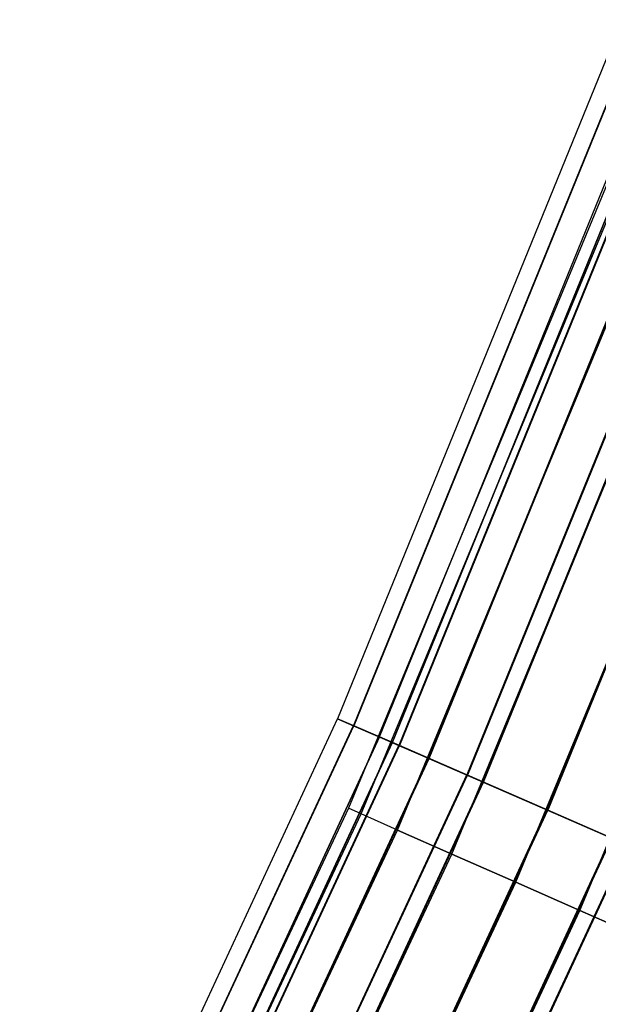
# Model space of a CAD drawing. Extents: x -176 to 176, y -176 to 176.
# Tile 205 of 208: x 153 to 159, y -71 to -60. Entities that reach past the tile are written whole.
import ezdxf

# ---------------------------------------------------------------- set-up
doc = ezdxf.new("R2010")
doc.units = 0
doc.header["$LTSCALE"] = 25.4
doc.layers.get('0').update_dxf_attribs({"linetype": 'CONTINUOUS'})

# ---------------------------------------------------------------- blocks, each defined once
blk = doc.blocks.new('BIURKOWA_B_STL')
at = {"color": 0}
for p, q in [((159.42, -60.46, 408), (156.313, -68.092, 408)), ((159.42, -60.46, 408), (156.313, -68.092, 408)), ((159.42, -60.46, 196.996), (156.313, -68.092, 196.996)), ((159.42, -60.46, 196.996), (156.313, -68.092, 196.996)), ((159.596, -60.527, 197.952), (156.486, -68.167, 197.952)), ((159.596, -60.527, 197.952), (156.486, -68.167, 197.952)), ((159.598, -60.528, 408.957), (156.488, -68.168, 408.957)), ((159.598, -60.528, 408.957), (156.488, -68.168, 408.957)), ((159.598, -60.528, 407.043), (156.488, -68.168, 407.043)), ((159.598, -60.528, 407.043), (156.488, -68.168, 407.043)), ((159.6, -60.528, 196.04), (156.489, -68.168, 196.04)), ((159.6, -60.528, 196.04), (156.489, -68.168, 196.04)), ((156.771, -68.291, 196.996), (159.888, -60.637, 196.996)), ((156.771, -68.291, 196.996), (159.888, -60.637, 196.996)), ((156.771, -68.291, 408), (159.888, -60.637, 408)), ((156.771, -68.291, 408), (159.888, -60.637, 408)), ((160.028, -60.691, 197.761), (156.909, -68.351, 197.761)), ((160.028, -60.691, 197.761), (156.909, -68.351, 197.761)), ((156.911, -68.352, 408.765), (160.03, -60.691, 408.765)), ((156.911, -68.352, 408.765), (160.03, -60.691, 408.765)), ((156.911, -68.352, 407.235), (160.03, -60.691, 407.235)), ((156.911, -68.352, 407.235), (160.03, -60.691, 407.235)), ((156.912, -68.353, 196.231), (160.032, -60.692, 196.231)), ((156.912, -68.353, 196.231), (160.032, -60.692, 196.231)), ((160.101, -60.718, 198.764), (156.981, -68.383, 198.764)), ((160.101, -60.718, 198.764), (156.981, -68.383, 198.764)), ((160.105, -60.72, 409.768), (156.984, -68.384, 409.768)), ((160.105, -60.72, 409.768), (156.984, -68.384, 409.768)), ((160.105, -60.72, 406.232), (156.984, -68.384, 406.232)), ((160.105, -60.72, 406.232), (156.984, -68.384, 406.232)), ((160.107, -60.721, 195.23), (156.987, -68.385, 195.23)), ((160.107, -60.721, 195.23), (156.987, -68.385, 195.23)), ((157.305, -68.524, 198.41), (160.432, -60.844, 198.41)), ((157.305, -68.524, 198.41), (160.432, -60.844, 198.41)), ((157.309, -68.525, 409.414), (160.436, -60.845, 409.414)), ((157.309, -68.525, 409.414), (160.436, -60.845, 409.414)), ((160.436, -60.845, 406.586), (157.309, -68.525, 406.586)), ((160.436, -60.845, 406.586), (157.309, -68.525, 406.586)), ((157.311, -68.526, 195.583), (160.438, -60.846, 195.583)), ((157.311, -68.526, 195.583), (160.438, -60.846, 195.583)), ((160.858, -61.005, 199.307), (157.723, -68.706, 199.307)), ((160.858, -61.005, 199.307), (157.723, -68.706, 199.307)), ((160.863, -61.007, 410.31), (157.728, -68.708, 410.31)), ((160.863, -61.007, 410.31), (157.728, -68.708, 410.31)), ((160.863, -61.007, 405.69), (157.728, -68.708, 405.69)), ((160.863, -61.007, 405.69), (157.728, -68.708, 405.69)), ((160.866, -61.008, 194.689), (157.73, -68.709, 194.689)), ((160.866, -61.008, 194.689), (157.73, -68.709, 194.689)), ((157.898, -68.782, 198.845), (161.037, -61.073, 198.845)), ((157.898, -68.782, 198.845), (161.037, -61.073, 198.845)), ((161.042, -61.075, 409.848), (157.903, -68.784, 409.848)), ((157.903, -68.784, 406.152), (161.042, -61.075, 406.152)), ((157.903, -68.784, 406.152), (161.042, -61.075, 406.152)), ((161.042, -61.075, 409.848), (157.903, -68.784, 409.848)), ((157.906, -68.785, 195.151), (161.045, -61.076, 195.151)), ((157.906, -68.785, 195.151), (161.045, -61.076, 195.151)), ((161.752, -61.344, 199.5), (158.599, -69.087, 199.5)), ((161.752, -61.344, 199.5), (158.599, -69.087, 199.5)), ((158.599, -69.087, 199), (161.752, -61.344, 199)), ((158.599, -69.087, 199), (161.752, -61.344, 199)), ((161.758, -61.347, 410.5), (158.605, -69.09, 410.5)), ((161.758, -61.347, 410.5), (158.605, -69.09, 410.5)), ((161.758, -61.347, 405.5), (158.605, -69.09, 405.5)), ((161.758, -61.347, 405.5), (158.605, -69.09, 405.5)), ((158.605, -69.09, 406), (161.758, -61.347, 406)), ((158.605, -69.09, 406), (161.758, -61.347, 406)), ((158.605, -69.09, 410), (161.758, -61.347, 410)), ((158.605, -69.09, 410), (161.758, -61.347, 410)), ((161.76, -61.347, 194.5), (158.607, -69.091, 194.5)), ((161.76, -61.347, 194.5), (158.607, -69.091, 194.5)), ((161.76, -61.347, 195), (158.607, -69.091, 195)), ((161.76, -61.347, 195), (158.607, -69.091, 195)), ((159.453, -61.772, 408), (156.43, -69.07, 408)), ((159.453, -61.772, 408), (156.43, -69.07, 408)), ((159.453, -61.772, 197), (156.43, -69.07, 197)), ((159.453, -61.772, 197), (156.43, -69.07, 197)), ((156.569, -69.132, 408.765), (159.595, -61.827, 408.765)), ((156.569, -69.132, 408.765), (159.595, -61.827, 408.765)), ((156.569, -69.132, 407.235), (159.595, -61.827, 407.235)), ((156.569, -69.132, 407.235), (159.595, -61.827, 407.235)), ((156.569, -69.132, 197.765), (159.595, -61.827, 197.765)), ((156.569, -69.132, 197.765), (159.595, -61.827, 197.765)), ((156.569, -69.132, 196.235), (159.595, -61.827, 196.235)), ((156.569, -69.132, 196.235), (159.595, -61.827, 196.235)), ((156.966, -69.307, 409.414), (159.999, -61.984, 409.414)), ((156.966, -69.307, 409.414), (159.999, -61.984, 409.414)), ((156.966, -69.307, 406.586), (159.999, -61.984, 406.586)), ((156.966, -69.307, 406.586), (159.999, -61.984, 406.586)), ((156.966, -69.307, 198.414), (159.999, -61.984, 198.414)), ((156.966, -69.307, 198.414), (159.999, -61.984, 198.414)), ((156.966, -69.307, 195.586), (159.999, -61.984, 195.586)), ((156.966, -69.307, 195.586), (159.999, -61.984, 195.586)), ((157.559, -69.569, 409.848), (160.604, -62.218, 409.848)), ((157.559, -69.569, 409.848), (160.604, -62.218, 409.848)), ((157.559, -69.569, 406.152), (160.604, -62.218, 406.152)), ((157.559, -69.569, 406.152), (160.604, -62.218, 406.152)), ((157.559, -69.569, 198.848), (160.604, -62.218, 198.848)), ((157.559, -69.569, 198.848), (160.604, -62.218, 198.848)), ((157.559, -69.569, 195.152), (160.604, -62.218, 195.152)), ((157.559, -69.569, 195.152), (160.604, -62.218, 195.152)), ((158.259, -69.878, 410), (161.318, -62.495, 410)), ((158.259, -69.878, 410), (161.318, -62.495, 410)), ((158.259, -69.878, 406), (161.318, -62.495, 406)), ((158.259, -69.878, 406), (161.318, -62.495, 406)), ((158.259, -69.878, 199), (161.318, -62.495, 199)), ((158.259, -69.878, 199), (161.318, -62.495, 199)), ((158.259, -69.878, 195), (161.318, -62.495, 195)), ((158.259, -69.878, 195), (161.318, -62.495, 195)), ((158.959, -70.187, 409.848), (162.031, -62.771, 409.848)), ((158.959, -70.187, 409.848), (162.031, -62.771, 409.848)), ((158.959, -70.187, 406.152), (162.031, -62.771, 406.152)), ((158.959, -70.187, 406.152), (162.031, -62.771, 406.152)), ((158.959, -70.187, 198.848), (162.031, -62.771, 198.848)), ((158.959, -70.187, 198.848), (162.031, -62.771, 198.848)), ((158.959, -70.187, 195.152), (162.031, -62.771, 195.152)), ((158.959, -70.187, 195.152), (162.031, -62.771, 195.152)), ((152.841, -75.564, 408), (156.313, -68.092, 408)), ((152.841, -75.564, 408), (156.313, -68.092, 408)), ((152.841, -75.564, 196.996), (156.313, -68.092, 196.996)), ((152.841, -75.564, 196.996), (156.313, -68.092, 196.996)), ((156.313, -68.092, 408), (156.488, -68.168, 408.957)), ((156.488, -68.168, 407.043), (156.313, -68.092, 408)), ((156.488, -68.168, 407.043), (156.313, -68.092, 408)), ((156.313, -68.092, 408), (156.488, -68.168, 408.957)), ((156.313, -68.092, 196.996), (156.486, -68.167, 197.952)), ((156.489, -68.168, 196.04), (156.313, -68.092, 196.996)), ((156.489, -68.168, 196.04), (156.313, -68.092, 196.996)), ((156.313, -68.092, 196.996), (156.486, -68.167, 197.952)), ((153.01, -75.648, 197.952), (156.486, -68.167, 197.952)), ((153.01, -75.648, 197.952), (156.486, -68.167, 197.952)), ((153.011, -75.648, 407.043), (156.488, -68.168, 407.043)), ((153.011, -75.648, 407.043), (156.488, -68.168, 407.043)), ((153.011, -75.648, 408.957), (156.488, -68.168, 408.957)), ((153.011, -75.648, 408.957), (156.488, -68.168, 408.957)), ((153.013, -75.649, 196.04), (156.489, -68.168, 196.04)), ((153.013, -75.649, 196.04), (156.489, -68.168, 196.04)), ((156.486, -68.167, 197.952), (156.981, -68.383, 198.764)), ((156.486, -68.167, 197.952), (156.981, -68.383, 198.764)), ((156.488, -68.168, 408.957), (156.984, -68.384, 409.768)), ((156.984, -68.384, 406.232), (156.488, -68.168, 407.043)), ((156.984, -68.384, 406.232), (156.488, -68.168, 407.043)), ((156.488, -68.168, 408.957), (156.984, -68.384, 409.768)), ((156.987, -68.385, 195.23), (156.489, -68.168, 196.04)), ((156.987, -68.385, 195.23), (156.489, -68.168, 196.04)), ((156.771, -68.291, 196.996), (153.289, -75.786, 196.996)), ((156.771, -68.291, 196.996), (153.289, -75.786, 196.996)), ((153.289, -75.786, 408), (156.771, -68.291, 408)), ((153.289, -75.786, 408), (156.771, -68.291, 408)), ((153.424, -75.852, 197.761), (156.909, -68.351, 197.761)), ((153.424, -75.852, 197.761), (156.909, -68.351, 197.761)), ((153.425, -75.853, 408.765), (156.911, -68.352, 408.765)), ((153.425, -75.853, 408.765), (156.911, -68.352, 408.765)), ((153.425, -75.853, 407.235), (156.911, -68.352, 407.235)), ((153.425, -75.853, 407.235), (156.911, -68.352, 407.235)), ((153.427, -75.854, 196.231), (156.912, -68.353, 196.231)), ((153.427, -75.854, 196.231), (156.912, -68.353, 196.231)), ((156.771, -68.291, 196.996), (156.909, -68.351, 197.761)), ((156.771, -68.291, 196.996), (156.912, -68.353, 196.231)), ((156.771, -68.291, 196.996), (156.912, -68.353, 196.231)), ((156.771, -68.291, 196.996), (156.909, -68.351, 197.761)), ((156.911, -68.352, 408.765), (156.771, -68.291, 408)), ((156.911, -68.352, 408.765), (156.771, -68.291, 408)), ((156.771, -68.291, 408), (156.911, -68.352, 407.235)), ((156.771, -68.291, 408), (156.911, -68.352, 407.235)), ((157.305, -68.524, 198.41), (156.909, -68.351, 197.761)), ((157.305, -68.524, 198.41), (156.909, -68.351, 197.761)), ((157.309, -68.525, 409.414), (156.911, -68.352, 408.765)), ((157.309, -68.525, 409.414), (156.911, -68.352, 408.765)), ((156.911, -68.352, 407.235), (157.309, -68.525, 406.586)), ((156.911, -68.352, 407.235), (157.309, -68.525, 406.586)), ((156.912, -68.353, 196.231), (157.311, -68.526, 195.583)), ((156.912, -68.353, 196.231), (157.311, -68.526, 195.583)), ((153.494, -75.887, 198.764), (156.981, -68.383, 198.764)), ((153.494, -75.887, 198.764), (156.981, -68.383, 198.764)), ((153.497, -75.889, 406.232), (156.984, -68.384, 406.232)), ((153.497, -75.889, 406.232), (156.984, -68.384, 406.232)), ((153.497, -75.889, 409.768), (156.984, -68.384, 409.768)), ((153.497, -75.889, 409.768), (156.984, -68.384, 409.768)), ((153.499, -75.89, 195.23), (156.987, -68.385, 195.23)), ((153.499, -75.89, 195.23), (156.987, -68.385, 195.23)), ((156.981, -68.383, 198.764), (157.723, -68.706, 199.307)), ((156.981, -68.383, 198.764), (157.723, -68.706, 199.307)), ((156.984, -68.384, 409.768), (157.728, -68.708, 410.31)), ((157.728, -68.708, 405.69), (156.984, -68.384, 406.232)), ((157.728, -68.708, 405.69), (156.984, -68.384, 406.232)), ((156.984, -68.384, 409.768), (157.728, -68.708, 410.31)), ((157.73, -68.709, 194.689), (156.987, -68.385, 195.23)), ((157.73, -68.709, 194.689), (156.987, -68.385, 195.23)), ((153.811, -76.044, 198.41), (157.305, -68.524, 198.41)), ((153.811, -76.044, 198.41), (157.305, -68.524, 198.41)), ((157.309, -68.525, 409.414), (153.814, -76.045, 409.414)), ((153.814, -76.045, 406.586), (157.309, -68.525, 406.586)), ((153.814, -76.045, 406.586), (157.309, -68.525, 406.586)), ((157.309, -68.525, 409.414), (153.814, -76.045, 409.414)), ((153.816, -76.046, 195.583), (157.311, -68.526, 195.583)), ((153.816, -76.046, 195.583), (157.311, -68.526, 195.583)), ((157.898, -68.782, 198.845), (157.305, -68.524, 198.41)), ((157.898, -68.782, 198.845), (157.305, -68.524, 198.41)), ((157.309, -68.525, 409.414), (157.903, -68.784, 409.848)), ((157.903, -68.784, 406.152), (157.309, -68.525, 406.586)), ((157.903, -68.784, 406.152), (157.309, -68.525, 406.586)), ((157.309, -68.525, 409.414), (157.903, -68.784, 409.848)), ((157.311, -68.526, 195.583), (157.906, -68.785, 195.151)), ((157.311, -68.526, 195.583), (157.906, -68.785, 195.151)), ((154.219, -76.246, 199.307), (157.723, -68.706, 199.307)), ((154.219, -76.246, 199.307), (157.723, -68.706, 199.307)), ((154.224, -76.248, 405.69), (157.728, -68.708, 405.69)), ((154.224, -76.248, 405.69), (157.728, -68.708, 405.69)), ((154.224, -76.248, 410.31), (157.728, -68.708, 410.31)), ((154.224, -76.248, 410.31), (157.728, -68.708, 410.31)), ((154.227, -76.249, 194.689), (157.73, -68.709, 194.689)), ((154.227, -76.249, 194.689), (157.73, -68.709, 194.689)), ((154.391, -76.33, 198.845), (157.898, -68.782, 198.845)), ((154.391, -76.33, 198.845), (157.898, -68.782, 198.845)), ((157.903, -68.784, 406.152), (154.396, -76.333, 406.152)), ((157.903, -68.784, 406.152), (154.396, -76.333, 406.152)), ((154.396, -76.333, 409.848), (157.903, -68.784, 409.848)), ((154.396, -76.333, 409.848), (157.903, -68.784, 409.848)), ((154.398, -76.334, 195.151), (157.906, -68.785, 195.151)), ((154.398, -76.334, 195.151), (157.906, -68.785, 195.151)), ((157.723, -68.706, 199.307), (158.599, -69.087, 199.5)), ((157.723, -68.706, 199.307), (158.599, -69.087, 199.5)), ((157.728, -68.708, 410.31), (158.605, -69.09, 410.5)), ((158.605, -69.09, 405.5), (157.728, -68.708, 405.69)), ((158.605, -69.09, 405.5), (157.728, -68.708, 405.69)), ((157.728, -68.708, 410.31), (158.605, -69.09, 410.5)), ((158.607, -69.091, 194.5), (157.73, -68.709, 194.689)), ((158.607, -69.091, 194.5), (157.73, -68.709, 194.689)), ((158.599, -69.087, 199), (157.898, -68.782, 198.845)), ((158.599, -69.087, 199), (157.898, -68.782, 198.845)), ((157.903, -68.784, 406.152), (158.605, -69.09, 406)), ((157.903, -68.784, 406.152), (158.605, -69.09, 406)), ((158.605, -69.09, 410), (157.903, -68.784, 409.848)), ((158.605, -69.09, 410), (157.903, -68.784, 409.848)), ((157.906, -68.785, 195.151), (158.607, -69.091, 195)), ((157.906, -68.785, 195.151), (158.607, -69.091, 195)), ((156.43, -69.07, 408), (153.073, -76.221, 408)), ((156.43, -69.07, 408), (153.073, -76.221, 408)), ((156.43, -69.07, 197), (153.073, -76.221, 197)), ((156.43, -69.07, 197), (153.073, -76.221, 197)), ((155.076, -76.669, 199.5), (158.599, -69.087, 199.5)), ((155.076, -76.669, 199.5), (158.599, -69.087, 199.5)), ((158.599, -69.087, 199), (155.076, -76.669, 199)), ((158.599, -69.087, 199), (155.076, -76.669, 199)), ((155.082, -76.672, 405.5), (158.605, -69.09, 405.5)), ((155.082, -76.672, 405.5), (158.605, -69.09, 405.5)), ((155.082, -76.672, 410.5), (158.605, -69.09, 410.5)), ((155.082, -76.672, 410.5), (158.605, -69.09, 410.5)), ((155.082, -76.672, 406), (158.605, -69.09, 406)), ((155.082, -76.672, 410), (158.605, -69.09, 410)), ((155.082, -76.672, 406), (158.605, -69.09, 406)), ((155.082, -76.672, 410), (158.605, -69.09, 410)), ((155.084, -76.673, 194.5), (158.607, -69.091, 194.5)), ((155.084, -76.673, 194.5), (158.607, -69.091, 194.5)), ((155.084, -76.673, 195), (158.607, -69.091, 195)), ((155.084, -76.673, 195), (158.607, -69.091, 195)), ((156.569, -69.132, 408.765), (156.43, -69.07, 408)), ((156.569, -69.132, 408.765), (156.43, -69.07, 408)), ((156.569, -69.132, 407.235), (156.43, -69.07, 408)), ((156.569, -69.132, 407.235), (156.43, -69.07, 408)), ((156.569, -69.132, 197.765), (156.43, -69.07, 197)), ((156.569, -69.132, 197.765), (156.43, -69.07, 197)), ((156.569, -69.132, 196.235), (156.43, -69.07, 197)), ((156.569, -69.132, 196.235), (156.43, -69.07, 197)), ((158.599, -69.087, 199.5), (159.476, -69.469, 199.312)), ((158.599, -69.087, 199.5), (159.476, -69.469, 199.312)), ((158.599, -69.087, 199), (159.301, -69.393, 198.851)), ((158.599, -69.087, 199), (159.301, -69.393, 198.851)), ((158.605, -69.09, 410.5), (159.482, -69.472, 410.31)), ((159.482, -69.472, 405.69), (158.605, -69.09, 405.5)), ((159.482, -69.472, 405.69), (158.605, -69.09, 405.5)), ((158.605, -69.09, 410.5), (159.482, -69.472, 410.31)), ((158.605, -69.09, 406), (159.307, -69.396, 406.152)), ((158.605, -69.09, 406), (159.307, -69.396, 406.152)), ((159.307, -69.396, 409.848), (158.605, -69.09, 410)), ((159.307, -69.396, 409.848), (158.605, -69.09, 410)), ((159.484, -69.473, 194.691), (158.607, -69.091, 194.5)), ((159.484, -69.473, 194.691), (158.607, -69.091, 194.5)), ((159.308, -69.396, 195.153), (158.607, -69.091, 195)), ((159.308, -69.396, 195.153), (158.607, -69.091, 195)), ((153.209, -76.289, 408.765), (156.569, -69.132, 408.765)), ((153.209, -76.289, 408.765), (156.569, -69.132, 408.765)), ((153.209, -76.289, 407.235), (156.569, -69.132, 407.235)), ((153.209, -76.289, 407.235), (156.569, -69.132, 407.235)), ((153.209, -76.289, 197.765), (156.569, -69.132, 197.765)), ((153.209, -76.289, 197.765), (156.569, -69.132, 197.765)), ((153.209, -76.289, 196.235), (156.569, -69.132, 196.235)), ((153.209, -76.289, 196.235), (156.569, -69.132, 196.235)), ((156.966, -69.307, 409.414), (156.569, -69.132, 408.765)), ((156.966, -69.307, 409.414), (156.569, -69.132, 408.765)), ((156.966, -69.307, 406.586), (156.569, -69.132, 407.235)), ((156.966, -69.307, 406.586), (156.569, -69.132, 407.235)), ((156.966, -69.307, 198.414), (156.569, -69.132, 197.765)), ((156.966, -69.307, 198.414), (156.569, -69.132, 197.765)), ((156.966, -69.307, 195.586), (156.569, -69.132, 196.235)), ((156.966, -69.307, 195.586), (156.569, -69.132, 196.235)), ((153.597, -76.482, 409.414), (156.966, -69.307, 409.414)), ((153.597, -76.482, 409.414), (156.966, -69.307, 409.414)), ((153.597, -76.482, 406.586), (156.966, -69.307, 406.586)), ((153.597, -76.482, 406.586), (156.966, -69.307, 406.586)), ((153.597, -76.482, 198.414), (156.966, -69.307, 198.414)), ((153.597, -76.482, 198.414), (156.966, -69.307, 198.414)), ((153.597, -76.482, 195.586), (156.966, -69.307, 195.586)), ((153.597, -76.482, 195.586), (156.966, -69.307, 195.586)), ((157.559, -69.569, 409.848), (156.966, -69.307, 409.414)), ((157.559, -69.569, 409.848), (156.966, -69.307, 409.414)), ((156.966, -69.307, 406.586), (157.559, -69.569, 406.152)), ((156.966, -69.307, 406.586), (157.559, -69.569, 406.152)), ((157.559, -69.569, 198.848), (156.966, -69.307, 198.414)), ((157.559, -69.569, 198.848), (156.966, -69.307, 198.414)), ((156.966, -69.307, 195.586), (157.559, -69.569, 195.152)), ((156.966, -69.307, 195.586), (157.559, -69.569, 195.152)), ((155.762, -77.008, 198.851), (159.301, -69.393, 198.851)), ((155.762, -77.008, 198.851), (159.301, -69.393, 198.851)), ((155.768, -77.011, 406.152), (159.307, -69.396, 406.152)), ((155.768, -77.011, 406.152), (159.307, -69.396, 406.152)), ((155.768, -77.011, 409.848), (159.307, -69.396, 409.848)), ((155.768, -77.011, 409.848), (159.307, -69.396, 409.848)), ((159.308, -69.396, 195.153), (155.769, -77.012, 195.153)), ((159.308, -69.396, 195.153), (155.769, -77.012, 195.153)), ((155.933, -77.093, 199.312), (159.476, -69.469, 199.312)), ((155.933, -77.093, 199.312), (159.476, -69.469, 199.312)), ((155.939, -77.096, 405.69), (159.482, -69.472, 405.69)), ((155.939, -77.096, 405.69), (159.482, -69.472, 405.69)), ((155.939, -77.096, 410.31), (159.482, -69.472, 410.31)), ((155.939, -77.096, 410.31), (159.482, -69.472, 410.31)), ((155.941, -77.097, 194.691), (159.484, -69.473, 194.691)), ((155.941, -77.097, 194.691), (159.484, -69.473, 194.691)), ((154.178, -76.772, 409.848), (157.559, -69.569, 409.848)), ((154.178, -76.772, 409.848), (157.559, -69.569, 409.848)), ((154.178, -76.772, 406.152), (157.559, -69.569, 406.152)), ((154.178, -76.772, 406.152), (157.559, -69.569, 406.152)), ((154.178, -76.772, 198.848), (157.559, -69.569, 198.848)), ((154.178, -76.772, 198.848), (157.559, -69.569, 198.848)), ((154.178, -76.772, 195.152), (157.559, -69.569, 195.152)), ((154.178, -76.772, 195.152), (157.559, -69.569, 195.152)), ((158.259, -69.878, 410), (157.559, -69.569, 409.848)), ((158.259, -69.878, 410), (157.559, -69.569, 409.848)), ((157.559, -69.569, 406.152), (158.259, -69.878, 406)), ((157.559, -69.569, 406.152), (158.259, -69.878, 406)), ((158.259, -69.878, 199), (157.559, -69.569, 198.848)), ((158.259, -69.878, 199), (157.559, -69.569, 198.848)), ((157.559, -69.569, 195.152), (158.259, -69.878, 195)), ((157.559, -69.569, 195.152), (158.259, -69.878, 195)), ((154.863, -77.113, 410), (158.259, -69.878, 410)), ((154.863, -77.113, 410), (158.259, -69.878, 410)), ((154.863, -77.113, 406), (158.259, -69.878, 406)), ((154.863, -77.113, 406), (158.259, -69.878, 406)), ((154.863, -77.113, 199), (158.259, -69.878, 199)), ((154.863, -77.113, 199), (158.259, -69.878, 199)), ((154.863, -77.113, 195), (158.259, -69.878, 195)), ((154.863, -77.113, 195), (158.259, -69.878, 195)), ((158.959, -70.187, 409.848), (158.259, -69.878, 410)), ((158.959, -70.187, 409.848), (158.259, -69.878, 410)), ((158.259, -69.878, 406), (158.959, -70.187, 406.152)), ((158.259, -69.878, 406), (158.959, -70.187, 406.152)), ((158.959, -70.187, 198.848), (158.259, -69.878, 199)), ((158.959, -70.187, 198.848), (158.259, -69.878, 199)), ((158.259, -69.878, 195), (158.959, -70.187, 195.152)), ((158.259, -69.878, 195), (158.959, -70.187, 195.152)), ((155.548, -77.454, 409.848), (158.959, -70.187, 409.848)), ((155.548, -77.454, 409.848), (158.959, -70.187, 409.848)), ((155.548, -77.454, 406.152), (158.959, -70.187, 406.152)), ((155.548, -77.454, 406.152), (158.959, -70.187, 406.152)), ((155.548, -77.454, 198.848), (158.959, -70.187, 198.848)), ((155.548, -77.454, 198.848), (158.959, -70.187, 198.848)), ((155.548, -77.454, 195.152), (158.959, -70.187, 195.152)), ((155.548, -77.454, 195.152), (158.959, -70.187, 195.152)), ((159.553, -70.45, 409.414), (158.959, -70.187, 409.848)), ((159.553, -70.45, 409.414), (158.959, -70.187, 409.848)), ((158.959, -70.187, 406.152), (159.553, -70.45, 406.586)), ((158.959, -70.187, 406.152), (159.553, -70.45, 406.586)), ((159.553, -70.45, 198.414), (158.959, -70.187, 198.848)), ((159.553, -70.45, 198.414), (158.959, -70.187, 198.848)), ((158.959, -70.187, 195.152), (159.553, -70.45, 195.586)), ((158.959, -70.187, 195.152), (159.553, -70.45, 195.586))]:
    blk.add_line(p, q, dxfattribs=at)

msp = doc.modelspace()

# ---------------------------------------------------------------- block references
at = {"color": 253}
msp.add_blockref('BIURKOWA_B_STL', (0, 0), dxfattribs=at)

doc.saveas('drawing.dxf')
